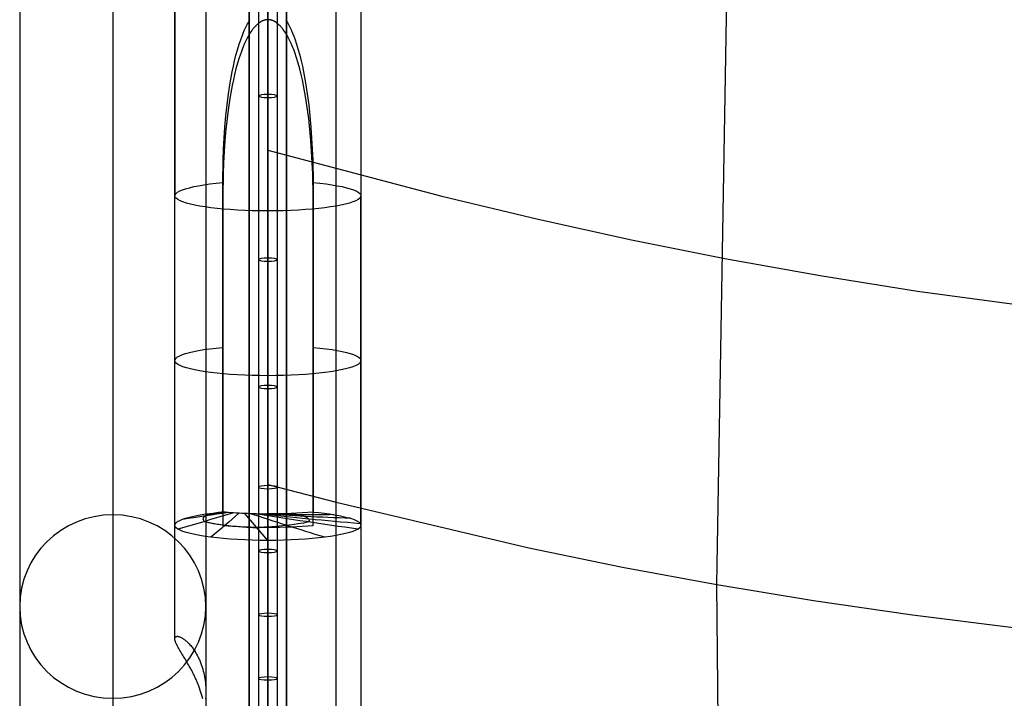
# Model space of a CAD drawing. Extents: x 5734 to 6364, y 72 to 847.
# Tile 2 of 26: x 5734 to 5893, y 172 to 281. Entities that reach past the tile are written whole.
import ezdxf

# ---------------------------------------------------------------- set-up
doc = ezdxf.new("R2010")
doc.units = 0
for name, color, linetype in [('MIDOLLINO', 7, 'CONTINUOUS'), ('PAGLIA', 7, 'CONTINUOUS'), ('PREDEFINITO', 7, 'CONTINUOUS')]:
    doc.layers.add(name, color=color, linetype=linetype)

msp = doc.modelspace()

# ---------------------------------------------------------------- linework, layer by layer
at = {"layer": 'MIDOLLINO'}
for p, q in [((5772.85, 351.2, 284.5), (5772.85, 175.09, 313.51)), ((5774.35, 351.45, 285.98), (5774.35, 175.33, 314.99)), ((5774.35, 350.96, 283.02), (5774.35, 174.84, 312.03)), ((5775.85, 351.2, 284.5), (5775.85, 175.09, 313.51)), ((5772.85, 175.09, 313.51), (5772.86, 163.41, 315.44)), ((5774.35, 175.33, 314.99), (5774.36, 163.66, 316.92)), ((5774.35, 174.84, 312.03), (5774.36, 163.17, 313.96)), ((5775.85, 175.09, 313.51), (5775.86, 163.41, 315.44))]:
    msp.add_line(p, q, dxfattribs=at)
at = {"layer": 'MIDOLLINO', "extrusion": (9.73048e-05, 0.986695, -0.162583)}
msp.add_circle((-5774.33, 337.9, 217.54), 1.5, dxfattribs=at)
at = {"layer": 'MIDOLLINO', "extrusion": (0.000243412, 0.986682, -0.162661)}
msp.add_circle((-5774.29, 338.06, 191.61), 1.5, dxfattribs=at)
at = {"layer": 'MIDOLLINO', "extrusion": (3.90001e-05, 0.986696, -0.162576)}
msp.add_circle((-5774.34, 337.85, 169.65), 1.5, dxfattribs=at)
at = {"layer": 'MIDOLLINO', "extrusion": (-0.00024423, 0.986725, -0.162401)}
msp.add_circle((-5774.4, 337.55, 151.7), 1.5, dxfattribs=at)
at = {"layer": 'MIDOLLINO', "extrusion": (-0.000189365, 0.986731, -0.162363)}
msp.add_circle((-5774.39, 337.59, 141.6), 1.5, dxfattribs=at)
at = {"layer": 'MIDOLLINO', "extrusion": (-6.56674e-06, 0.98671, -0.162494)}
msp.add_circle((-5774.36, 337.79, 132.18), 1.5, dxfattribs=at)
at = {"layer": 'MIDOLLINO', "extrusion": (6.0626e-06, 0.986658, -0.162804)}
msp.add_circle((-5774.35, 337.84, 121.74), 1.5, dxfattribs=at)
at = {"layer": 'PAGLIA', "color": 2}
for p, q in [((5774.36, 163.41, 315.44), (5774.35, 539.04, 253.55)), ((5785.36, 124.82, 321.8), (5785.39, 539.04, 253.55)), ((5846.71, 190.23, 309.93), (5851.49, 469.92, 264.6)), ((5774.36, 260.29, 299.47), (5802.38, 252.86, 300.17)), ((5802.38, 252.86, 300.17), (5817.89, 249.13, 300.54)), ((5817.89, 249.13, 300.54), (5832.96, 245.81, 300.87)), ((5832.96, 245.81, 300.87), (5848, 242.82, 301.17)), ((5848, 242.82, 301.17), (5863.34, 240.07, 301.46)), ((5863.34, 240.07, 301.46), (5879.02, 237.55, 301.72)), ((5879.02, 237.55, 301.72), (5911.26, 233.23, 302.18)), ((5774.35, 206.35, 308.36), (5785.38, 203.5, 308.62)), ((5785.38, 203.5, 308.62), (5816.42, 196.16, 309.32)), ((5816.42, 196.16, 309.32), (5831.5, 193.05, 309.63)), ((5831.5, 193.05, 309.63), (5846.71, 190.23, 309.93)), ((5846.96, 165.45, 314.17), (5846.71, 190.23, 309.93)), ((5846.71, 190.23, 309.93), (5862.29, 187.66, 310.2)), ((5862.29, 187.66, 310.2), (5878.25, 185.36, 310.44)), ((5878.25, 185.36, 310.44), (5894.52, 183.31, 310.66))]:
    msp.add_line(p, q, dxfattribs=at)
at = {"layer": 'PREDEFINITO', "color": 59}
for p, q in [((5771.35, 163.36, 315.14), (5771.35, 538.99, 253.25)), ((5771.35, 538.99, 253.25), (5771.35, 163.36, 315.14)), ((5771.35, 163.36, 315.14), (5771.35, 538.99, 253.25)), ((5777.35, 538.99, 253.25), (5777.35, 163.36, 315.14)), ((5777.35, 163.36, 315.14), (5777.35, 538.99, 253.25)), ((5777.35, 538.99, 253.25), (5777.35, 163.36, 315.14)), ((5759.35, 181.48, 297.26), (5759.35, 536.6, 238.74)), ((5771.35, 162.06, 307.25), (5771.35, 537.69, 245.35)), ((5777.35, 162.06, 307.25), (5777.35, 537.69, 245.35)), ((5789.35, 536.6, 238.74), (5789.35, 160.97, 300.64)), ((5774.35, 281.32, 265.61), (5774.35, 534.17, 223.94)), ((5774.35, 534.17, 223.94), (5774.35, 281.32, 265.61)), ((5771.08, 280.66, 267.68), (5771.2, 280.88, 267.62)), ((5771.2, 280.88, 267.62), (5771.33, 281.1, 267.56)), ((5771.33, 281.1, 267.56), (5771.46, 281.32, 267.49)), ((5773.06, 280.89, 265.73), (5772.98, 280.84, 265.75)), ((5773.14, 280.95, 265.72), (5773.06, 280.89, 265.73)), ((5773.19, 280.98, 265.71), (5773.14, 280.95, 265.72)), ((5773.24, 281, 265.7), (5773.19, 280.98, 265.71)), ((5773.28, 281.03, 265.69), (5773.24, 281, 265.7)), ((5773.34, 281.06, 265.68), (5773.28, 281.03, 265.69)), ((5773.39, 281.08, 265.68), (5773.34, 281.06, 265.68)), ((5773.45, 281.11, 265.67), (5773.39, 281.08, 265.68)), ((5773.51, 281.14, 265.66), (5773.45, 281.11, 265.67)), ((5773.58, 281.17, 265.65), (5773.51, 281.14, 265.66)), ((5773.61, 281.18, 265.65), (5773.58, 281.17, 265.65)), ((5773.65, 281.19, 265.64), (5773.61, 281.18, 265.65)), ((5773.69, 281.21, 265.64), (5773.65, 281.19, 265.64)), ((5773.73, 281.22, 265.63), (5773.69, 281.21, 265.64)), ((5773.77, 281.23, 265.63), (5773.73, 281.22, 265.63)), ((5773.82, 281.25, 265.63), (5773.77, 281.23, 265.63)), ((5773.87, 281.26, 265.62), (5773.82, 281.25, 265.63)), ((5773.93, 281.27, 265.62), (5773.87, 281.26, 265.62)), ((5773.96, 281.28, 265.62), (5773.93, 281.27, 265.62)), ((5774, 281.29, 265.62), (5773.96, 281.28, 265.62)), ((5774.03, 281.29, 265.61), (5774, 281.29, 265.62)), ((5774.08, 281.3, 265.61), (5774.03, 281.29, 265.61)), ((5774.35, 281.32, 265.61), (5774.08, 281.3, 265.61)), ((5774.63, 281.3, 265.61), (5774.35, 281.32, 265.61)), ((5774.67, 281.29, 265.61), (5774.63, 281.3, 265.61)), ((5774.71, 281.29, 265.62), (5774.67, 281.29, 265.61)), ((5774.74, 281.28, 265.62), (5774.71, 281.29, 265.62)), ((5774.77, 281.27, 265.62), (5774.74, 281.28, 265.62)), ((5774.83, 281.26, 265.62), (5774.77, 281.27, 265.62)), ((5774.88, 281.25, 265.63), (5774.83, 281.26, 265.62)), ((5774.93, 281.23, 265.63), (5774.88, 281.25, 265.63)), ((5774.98, 281.22, 265.64), (5774.93, 281.23, 265.63)), ((5775.02, 281.21, 265.64), (5774.98, 281.22, 265.64)), ((5775.06, 281.19, 265.64), (5775.02, 281.21, 265.64)), ((5775.09, 281.18, 265.65), (5775.06, 281.19, 265.64)), ((5775.13, 281.17, 265.65), (5775.09, 281.18, 265.65)), ((5775.2, 281.14, 265.66), (5775.13, 281.17, 265.65)), ((5775.26, 281.11, 265.67), (5775.2, 281.14, 265.66)), ((5775.32, 281.08, 265.68), (5775.26, 281.11, 265.67)), ((5775.37, 281.06, 265.68), (5775.32, 281.08, 265.68)), ((5775.42, 281.03, 265.69), (5775.37, 281.06, 265.68)), ((5775.47, 281, 265.7), (5775.42, 281.03, 265.69)), ((5775.52, 280.98, 265.71), (5775.47, 281, 265.7)), ((5775.57, 280.95, 265.72), (5775.52, 280.98, 265.71)), ((5775.65, 280.89, 265.73), (5775.57, 280.95, 265.72)), ((5775.73, 280.84, 265.75), (5775.65, 280.89, 265.73)), ((5777.24, 281.32, 267.49), (5777.37, 281.1, 267.56)), ((5777.37, 281.1, 267.56), (5777.5, 280.88, 267.62)), ((5777.5, 280.88, 267.62), (5777.62, 280.66, 267.68)), ((5770.36, 279.12, 268.12), (5770.55, 279.56, 267.99)), ((5770.55, 279.56, 267.99), (5770.75, 280, 267.87)), ((5770.75, 280, 267.87), (5770.97, 280.44, 267.74)), ((5770.97, 280.44, 267.74), (5771.08, 280.66, 267.68)), ((5771.6, 279.35, 266.19), (5771.46, 279.13, 266.25)), ((5771.75, 279.57, 266.12), (5771.6, 279.35, 266.19)), ((5771.83, 279.68, 266.09), (5771.75, 279.57, 266.12)), ((5771.92, 279.79, 266.06), (5771.83, 279.68, 266.09)), ((5772, 279.9, 266.03), (5771.92, 279.79, 266.06)), ((5772.09, 280.01, 265.99), (5772, 279.9, 266.03)), ((5772.19, 280.12, 265.96), (5772.09, 280.01, 265.99)), ((5772.29, 280.23, 265.93), (5772.19, 280.12, 265.96)), ((5772.39, 280.34, 265.9), (5772.29, 280.23, 265.93)), ((5772.51, 280.45, 265.86), (5772.39, 280.34, 265.9)), ((5772.63, 280.56, 265.83), (5772.51, 280.45, 265.86)), ((5772.69, 280.62, 265.81), (5772.63, 280.56, 265.83)), ((5772.76, 280.67, 265.8), (5772.69, 280.62, 265.81)), ((5772.83, 280.73, 265.78), (5772.76, 280.67, 265.8)), ((5772.9, 280.78, 265.77), (5772.83, 280.73, 265.78)), ((5772.98, 280.84, 265.75), (5772.9, 280.78, 265.77)), ((5775.81, 280.78, 265.77), (5775.73, 280.84, 265.75)), ((5775.88, 280.73, 265.78), (5775.81, 280.78, 265.77)), ((5775.95, 280.67, 265.8), (5775.88, 280.73, 265.78)), ((5776.01, 280.62, 265.81), (5775.95, 280.67, 265.8)), ((5776.07, 280.56, 265.83), (5776.01, 280.62, 265.81)), ((5776.19, 280.45, 265.86), (5776.07, 280.56, 265.83)), ((5776.31, 280.34, 265.9), (5776.19, 280.45, 265.86)), ((5776.41, 280.23, 265.93), (5776.31, 280.34, 265.9)), ((5776.51, 280.12, 265.96), (5776.41, 280.23, 265.93)), ((5776.61, 280.01, 265.99), (5776.51, 280.12, 265.96)), ((5776.7, 279.9, 266.03), (5776.61, 280.01, 265.99)), ((5776.78, 279.79, 266.06), (5776.7, 279.9, 266.03)), ((5776.94, 279.57, 266.12), (5776.78, 279.79, 266.06)), ((5777.1, 279.35, 266.19), (5776.94, 279.57, 266.12)), ((5777.24, 279.13, 266.25), (5777.1, 279.35, 266.19)), ((5777.62, 280.66, 267.68), (5777.74, 280.44, 267.74)), ((5777.74, 280.44, 267.74), (5777.95, 280, 267.87)), ((5777.95, 280, 267.87), (5778.15, 279.56, 267.99)), ((5778.15, 279.56, 267.99), (5778.34, 279.12, 268.12)), ((5769.73, 277.35, 268.6), (5769.87, 277.79, 268.48)), ((5769.87, 277.79, 268.48), (5770.02, 278.23, 268.36)), ((5770.02, 278.23, 268.36), (5770.19, 278.68, 268.24)), ((5770.19, 278.68, 268.24), (5770.36, 279.12, 268.12)), ((5770.75, 277.81, 266.63), (5770.55, 277.37, 266.75)), ((5770.97, 278.25, 266.5), (5770.75, 277.81, 266.63)), ((5771.08, 278.47, 266.44), (5770.97, 278.25, 266.5)), ((5771.2, 278.69, 266.38), (5771.08, 278.47, 266.44)), ((5771.33, 278.91, 266.31), (5771.2, 278.69, 266.38)), ((5771.46, 279.13, 266.25), (5771.33, 278.91, 266.31)), ((5777.37, 278.91, 266.31), (5777.24, 279.13, 266.25)), ((5777.5, 278.69, 266.38), (5777.37, 278.91, 266.31)), ((5777.62, 278.47, 266.44), (5777.5, 278.69, 266.38)), ((5777.74, 278.25, 266.5), (5777.62, 278.47, 266.44)), ((5777.95, 277.81, 266.63), (5777.74, 278.25, 266.5)), ((5778.15, 277.37, 266.75), (5777.95, 277.81, 266.63)), ((5778.34, 279.12, 268.12), (5778.51, 278.68, 268.24)), ((5778.51, 278.68, 268.24), (5778.67, 278.23, 268.36)), ((5778.67, 278.23, 268.36), (5778.97, 277.35, 268.6)), ((5769.21, 275.58, 269.07), (5769.46, 276.47, 268.84)), ((5769.46, 276.47, 268.84), (5769.73, 277.35, 268.6)), ((5770.19, 276.49, 267), (5770.02, 276.04, 267.12)), ((5770.36, 276.93, 266.88), (5770.19, 276.49, 267)), ((5770.55, 277.37, 266.75), (5770.36, 276.93, 266.88)), ((5778.34, 276.93, 266.88), (5778.15, 277.37, 266.75)), ((5778.51, 276.49, 267), (5778.34, 276.93, 266.88)), ((5778.67, 276.04, 267.12), (5778.51, 276.49, 267)), ((5778.97, 277.35, 268.6), (5779.24, 276.47, 268.84)), ((5779.24, 276.47, 268.84), (5779.49, 275.58, 269.07)), ((5768.79, 273.81, 269.53), (5768.99, 274.69, 269.3)), ((5768.99, 274.69, 269.3), (5769.21, 275.58, 269.07)), ((5769.73, 275.16, 267.36), (5769.46, 274.28, 267.6)), ((5769.87, 275.6, 267.24), (5769.73, 275.16, 267.36)), ((5770.02, 276.04, 267.12), (5769.87, 275.6, 267.24)), ((5778.97, 275.16, 267.36), (5778.67, 276.04, 267.12)), ((5779.24, 274.28, 267.6), (5778.97, 275.16, 267.36)), ((5779.49, 275.58, 269.07), (5779.71, 274.69, 269.3)), ((5779.71, 274.69, 269.3), (5779.91, 273.81, 269.53)), ((5768.61, 272.92, 269.75), (5768.79, 273.81, 269.53)), ((5769.21, 273.39, 267.83), (5768.99, 272.5, 268.06)), ((5769.46, 274.28, 267.6), (5769.21, 273.39, 267.83)), ((5779.49, 273.39, 267.83), (5779.24, 274.28, 267.6)), ((5779.71, 272.5, 268.06), (5779.49, 273.39, 267.83)), ((5779.91, 273.81, 269.53), (5780.1, 272.92, 269.75)), ((5768.28, 271.14, 270.19), (5768.61, 272.92, 269.75)), ((5768.79, 271.62, 268.29), (5768.61, 270.73, 268.51)), ((5768.99, 272.5, 268.06), (5768.79, 271.62, 268.29)), ((5779.91, 271.62, 268.29), (5779.71, 272.5, 268.06)), ((5780.1, 270.73, 268.51), (5779.91, 271.62, 268.29)), ((5780.1, 272.92, 269.75), (5780.42, 271.14, 270.18)), ((5768.01, 269.37, 270.61), (5768.28, 271.14, 270.19)), ((5768.61, 270.73, 268.51), (5768.28, 268.95, 268.94)), ((5780.42, 268.95, 268.94), (5780.1, 270.73, 268.51)), ((5780.42, 271.14, 270.18), (5780.7, 269.37, 270.6)), ((5767.77, 267.58, 271.01), (5768.01, 269.37, 270.61)), ((5768.28, 268.95, 268.94), (5768.01, 267.18, 269.36)), ((5780.7, 267.18, 269.36), (5780.42, 268.95, 268.94)), ((5780.7, 269.37, 270.6), (5780.93, 267.58, 271.01)), ((5767.58, 265.8, 271.4), (5767.77, 267.58, 271.01)), ((5768.01, 267.18, 269.36), (5767.77, 265.39, 269.77)), ((5780.93, 265.39, 269.77), (5780.7, 267.18, 269.36)), ((5780.93, 267.58, 271.01), (5781.12, 265.8, 271.4)), ((5767.43, 264.01, 271.78), (5767.58, 265.8, 271.4)), ((5767.77, 265.39, 269.77), (5767.58, 263.61, 270.16)), ((5781.12, 263.61, 270.16), (5780.93, 265.39, 269.77)), ((5781.12, 265.8, 271.4), (5781.28, 264.01, 271.78)), ((5767.3, 262.23, 272.14), (5767.43, 264.01, 271.78)), ((5767.58, 263.61, 270.16), (5767.43, 261.82, 270.54)), ((5781.28, 261.82, 270.53), (5781.12, 263.61, 270.16)), ((5781.28, 264.01, 271.78), (5781.4, 262.23, 272.14)), ((5767.2, 260.44, 272.49), (5767.3, 262.23, 272.14)), ((5767.43, 261.82, 270.54), (5767.3, 260.04, 270.9)), ((5781.4, 260.04, 270.9), (5781.28, 261.82, 270.53)), ((5781.4, 262.23, 272.14), (5781.5, 260.44, 272.49)), ((5767.14, 258.64, 272.82), (5767.2, 260.44, 272.49)), ((5781.5, 260.44, 272.49), (5781.57, 258.64, 272.82)), ((5767.3, 260.04, 270.9), (5767.2, 258.25, 271.24)), ((5781.5, 258.25, 271.24), (5781.4, 260.04, 270.9)), ((5767.08, 255.05, 273.44), (5767.14, 258.64, 272.82)), ((5767.2, 258.25, 271.24), (5767.14, 256.45, 271.58)), ((5781.57, 256.45, 271.58), (5781.5, 258.25, 271.24)), ((5781.57, 258.64, 272.82), (5781.62, 255.05, 273.44)), ((5767.14, 256.45, 271.58), (5767.08, 252.86, 272.2)), ((5781.62, 252.86, 272.2), (5781.57, 256.45, 271.58)), ((5767.09, 201.91, 282.19), (5767.08, 255.05, 273.44)), ((5781.62, 255.05, 273.44), (5781.62, 201.91, 282.19)), ((5759.35, 199.78, 269.25), (5759.35, 252.92, 260.49)), ((5767.08, 252.86, 272.2), (5767.09, 199.72, 280.95)), ((5781.62, 199.72, 280.95), (5781.62, 252.86, 272.2)), ((5789.35, 199.78, 269.25), (5789.35, 252.92, 260.49)), ((5774.35, 197.34, 254.44), (5774.35, 250.48, 245.69)), ((5764.93, 201.53, 279.84), (5764.86, 201.5, 279.7)), ((5765.01, 201.55, 279.97), (5764.93, 201.53, 279.84)), ((5765.08, 201.57, 280.1), (5765.01, 201.55, 279.97)), ((5765.16, 201.59, 280.23), (5765.08, 201.57, 280.1)), ((5765.25, 201.61, 280.35), (5765.16, 201.59, 280.23)), ((5765.33, 201.63, 280.47), (5765.25, 201.61, 280.35)), ((5765.42, 201.65, 280.59), (5765.33, 201.63, 280.47)), ((5765.51, 201.67, 280.71), (5765.42, 201.65, 280.59)), ((5765.6, 201.69, 280.83), (5765.51, 201.67, 280.71)), ((5765.69, 201.71, 280.94), (5765.6, 201.69, 280.83)), ((5765.79, 201.73, 281.05), (5765.69, 201.71, 280.94)), ((5765.89, 201.74, 281.16), (5765.79, 201.73, 281.05)), ((5765.99, 201.76, 281.27), (5765.89, 201.74, 281.16)), ((5766.09, 201.78, 281.37), (5765.99, 201.76, 281.27)), ((5766.19, 201.8, 281.47), (5766.09, 201.78, 281.37)), ((5766.3, 201.81, 281.57), (5766.19, 201.8, 281.47)), ((5766.41, 201.83, 281.67), (5766.3, 201.81, 281.57)), ((5766.52, 201.84, 281.76), (5766.41, 201.83, 281.67)), ((5766.63, 201.86, 281.85), (5766.52, 201.84, 281.76)), ((5766.74, 201.87, 281.94), (5766.63, 201.86, 281.85)), ((5766.85, 201.89, 282.03), (5766.74, 201.87, 281.94)), ((5766.97, 201.9, 282.11), (5766.85, 201.89, 282.03)), ((5767.09, 201.91, 282.19), (5766.97, 201.9, 282.11)), ((5774.35, 197.34, 254.44), (5770.61, 201.69, 280.82)), ((5772.47, 201.63, 280.47), (5773.51, 201.61, 280.37)), ((5773.51, 201.61, 280.37), (5774.35, 201.61, 280.34)), ((5763.9, 200.86, 275.82), (5763.89, 200.81, 275.48)), ((5763.89, 200.81, 275.48), (5763.9, 200.75, 275.13)), ((5763.91, 200.92, 276.16), (5763.9, 200.86, 275.82)), ((5763.9, 200.75, 275.13), (5763.92, 200.69, 274.79)), ((5763.93, 200.98, 276.5), (5763.91, 200.92, 276.16)), ((5763.92, 200.69, 274.79), (5763.95, 200.64, 274.44)), ((5763.97, 201.03, 276.83), (5763.93, 200.98, 276.5)), ((5763.95, 200.64, 274.44), (5763.99, 200.58, 274.09)), ((5764.02, 201.08, 277.16), (5763.97, 201.03, 276.83)), ((5763.99, 200.58, 274.09), (5764.03, 200.52, 273.74)), ((5764.05, 201.11, 277.32), (5764.02, 201.08, 277.16)), ((5764.03, 200.52, 273.74), (5764.09, 200.46, 273.39)), ((5764.08, 201.14, 277.48), (5764.05, 201.11, 277.32)), ((5764.11, 201.16, 277.64), (5764.08, 201.14, 277.48)), ((5764.09, 200.46, 273.39), (5764.16, 200.41, 273.04)), ((5764.15, 201.19, 277.8), (5764.11, 201.16, 277.64)), ((5764.18, 201.22, 277.95), (5764.15, 201.19, 277.8)), ((5764.16, 200.41, 273.04), (5764.3, 200.37, 272.8)), ((5764.23, 201.24, 278.11), (5764.18, 201.22, 277.95)), ((5764.27, 201.27, 278.26), (5764.23, 201.24, 278.11)), ((5764.32, 201.29, 278.41), (5764.27, 201.27, 278.26)), ((5764.3, 200.37, 272.8), (5764.45, 200.33, 272.55)), ((5764.37, 201.32, 278.56), (5764.32, 201.29, 278.41)), ((5764.42, 201.34, 278.71), (5764.37, 201.32, 278.56)), ((5764.47, 201.37, 278.86), (5764.42, 201.34, 278.71)), ((5764.45, 200.33, 272.55), (5764.6, 200.29, 272.3)), ((5764.53, 201.39, 279.01), (5764.47, 201.37, 278.86)), ((5764.59, 201.41, 279.15), (5764.53, 201.39, 279.01)), ((5764.65, 201.44, 279.29), (5764.59, 201.41, 279.15)), ((5764.6, 200.29, 272.3), (5764.77, 200.25, 272.06)), ((5764.72, 201.46, 279.43), (5764.65, 201.44, 279.29)), ((5764.79, 201.48, 279.57), (5764.72, 201.46, 279.43)), ((5764.77, 200.25, 272.06), (5764.95, 200.21, 271.82)), ((5764.86, 201.5, 279.7), (5764.79, 201.48, 279.57)), ((5764.95, 200.21, 271.82), (5765.13, 200.17, 271.58)), ((5765.13, 200.17, 271.58), (5765.33, 200.13, 271.34)), ((5765.33, 200.13, 271.34), (5765.54, 200.09, 271.1)), ((5765.54, 200.09, 271.1), (5765.75, 200.05, 270.87)), ((5765.75, 200.05, 270.87), (5765.98, 200.01, 270.64)), ((5765.98, 200.01, 270.64), (5766.21, 199.97, 270.42)), ((5766.21, 199.97, 270.42), (5766.45, 199.94, 270.19)), ((5766.45, 199.94, 270.19), (5766.7, 199.9, 269.98)), ((5766.7, 199.9, 269.98), (5766.96, 199.87, 269.76)), ((5766.96, 199.87, 269.76), (5767.23, 199.83, 269.56)), ((5767.23, 199.83, 269.56), (5767.5, 199.8, 269.35)), ((5767.5, 199.8, 269.35), (5767.78, 199.77, 269.16)), ((5767.78, 199.77, 269.16), (5768.07, 199.74, 268.96)), ((5768.07, 199.74, 268.96), (5768.37, 199.7, 268.78)), ((5768.37, 199.7, 268.78), (5768.67, 199.67, 268.6)), ((5768.67, 199.67, 268.6), (5768.97, 199.65, 268.43)), ((5768.97, 199.65, 268.43), (5769.28, 199.62, 268.26)), ((5769.28, 199.62, 268.26), (5769.6, 199.59, 268.1)), ((5769.6, 199.59, 268.1), (5769.92, 199.57, 267.95)), ((5769.92, 199.57, 267.95), (5770.24, 199.54, 267.8)), ((5770.24, 199.54, 267.8), (5770.57, 199.52, 267.66)), ((5770.57, 199.52, 267.66), (5770.9, 199.5, 267.53)), ((5770.9, 199.5, 267.53), (5771.23, 199.48, 267.4)), ((5771.23, 199.48, 267.4), (5771.56, 199.46, 267.29)), ((5771.56, 199.46, 267.29), (5771.9, 199.44, 267.18)), ((5771.9, 199.44, 267.18), (5772.23, 199.42, 267.07)), ((5772.23, 199.42, 267.07), (5772.57, 199.41, 266.98)), ((5774.35, 158.54, 285.84), (5774.35, 199.42, 279.1)), ((5774.35, 158.54, 285.84), (5774.35, 199.42, 279.1)), ((5774.35, 199.42, 279.1), (5774.35, 158.54, 285.84)), ((5759.35, 181.51, 297.42), (5759.36, 181.56, 297.66)), ((5759.35, 181.46, 297.19), (5759.35, 181.51, 297.42)), ((5759.35, 181.41, 296.97), (5759.35, 181.46, 297.19)), ((5759.36, 181.36, 296.78), (5759.35, 181.41, 296.97)), ((5759.36, 181.56, 297.66), (5759.37, 181.61, 297.92)), ((5759.37, 181.27, 296.44), (5759.36, 181.36, 296.78)), ((5759.37, 181.61, 297.92), (5759.38, 181.66, 298.18)), ((5759.39, 181.19, 296.15), (5759.37, 181.27, 296.44)), ((5759.38, 181.66, 298.18), (5759.4, 181.71, 298.46)), ((5759.42, 181.11, 295.89), (5759.39, 181.19, 296.15)), ((5759.4, 181.71, 298.46), (5759.42, 181.74, 298.72)), ((5759.42, 181.74, 298.72), (5759.45, 181.78, 298.97)), ((5759.44, 181.03, 295.65), (5759.42, 181.11, 295.89)), ((5759.47, 180.96, 295.44), (5759.44, 181.03, 295.65)), ((5759.45, 181.78, 298.97), (5759.48, 181.8, 299.2)), ((5759.53, 180.81, 295.05), (5759.47, 180.96, 295.44)), ((5759.48, 181.8, 299.2), (5759.51, 181.82, 299.41)), ((5759.51, 181.82, 299.41), (5759.54, 181.84, 299.61)), ((5759.54, 181.84, 299.61), (5759.6, 181.86, 299.95)), ((5759.6, 181.86, 299.95), (5759.66, 181.87, 300.25)), ((5759.66, 181.87, 300.25), (5759.71, 181.88, 300.51)), ((5759.71, 181.88, 300.51), (5759.77, 181.88, 300.74)), ((5759.77, 181.88, 300.74), (5759.82, 181.87, 300.96)), ((5759.82, 181.87, 300.96), (5759.87, 181.87, 301.16)), ((5759.87, 181.87, 301.16), (5759.92, 181.86, 301.34)), ((5759.92, 181.86, 301.34), (5759.97, 181.85, 301.52)), ((5759.97, 181.85, 301.52), (5760.02, 181.84, 301.68)), ((5760.02, 181.84, 301.68), (5760.11, 181.81, 301.99)), ((5760.11, 181.81, 301.99), (5760.2, 181.77, 302.26)), ((5760.2, 181.77, 302.26), (5760.29, 181.73, 302.52)), ((5760.29, 181.73, 302.52), (5760.38, 181.69, 302.76)), ((5760.38, 181.69, 302.76), (5760.47, 181.65, 302.98)), ((5760.47, 181.65, 302.98), (5760.55, 181.6, 303.19)), ((5760.55, 181.6, 303.19), (5760.63, 181.55, 303.39)), ((5760.63, 181.55, 303.39), (5760.71, 181.5, 303.58)), ((5760.71, 181.5, 303.58), (5760.79, 181.44, 303.76)), ((5760.79, 181.44, 303.76), (5760.86, 181.39, 303.93)), ((5760.86, 181.39, 303.93), (5760.94, 181.34, 304.09)), ((5760.94, 181.34, 304.09), (5761.01, 181.28, 304.24)), ((5761.01, 181.28, 304.24), (5761.08, 181.22, 304.39)), ((5761.08, 181.22, 304.39), (5761.15, 181.16, 304.54)), ((5761.15, 181.16, 304.54), (5761.22, 181.1, 304.68)), ((5761.22, 181.1, 304.68), (5761.29, 181.04, 304.81)), ((5761.29, 181.04, 304.81), (5761.42, 180.92, 305.06)), ((5761.42, 180.92, 305.06), (5761.55, 180.79, 305.3)), ((5759.59, 180.68, 294.71), (5759.53, 180.81, 295.05)), ((5759.65, 180.55, 294.4), (5759.59, 180.68, 294.71)), ((5759.71, 180.42, 294.11), (5759.65, 180.55, 294.4)), ((5759.78, 180.3, 293.85), (5759.71, 180.42, 294.11)), ((5759.84, 180.18, 293.61), (5759.78, 180.3, 293.85)), ((5759.91, 180.06, 293.38), (5759.84, 180.18, 293.61)), ((5759.98, 179.94, 293.16), (5759.91, 180.06, 293.38)), ((5760.04, 179.83, 292.96), (5759.98, 179.94, 293.16)), ((5760.11, 179.71, 292.77), (5760.04, 179.83, 292.96)), ((5760.18, 179.6, 292.59), (5760.11, 179.71, 292.77)), ((5760.31, 179.38, 292.26), (5760.18, 179.6, 292.59)), ((5760.37, 179.27, 292.1), (5760.31, 179.38, 292.26)), ((5761.55, 180.79, 305.3), (5761.67, 180.66, 305.52)), ((5761.67, 180.66, 305.52), (5761.79, 180.53, 305.73)), ((5761.79, 180.53, 305.73), (5761.91, 180.4, 305.92)), ((5761.91, 180.4, 305.92), (5762.02, 180.26, 306.11)), ((5762.02, 180.26, 306.11), (5762.12, 180.13, 306.29)), ((5762.12, 180.13, 306.29), (5762.23, 179.99, 306.46)), ((5762.23, 179.99, 306.46), (5762.33, 179.85, 306.62)), ((5762.33, 179.85, 306.62), (5762.43, 179.71, 306.77)), ((5762.43, 179.71, 306.77), (5762.52, 179.57, 306.92)), ((5762.52, 179.57, 306.92), (5762.61, 179.43, 307.06)), ((5762.61, 179.43, 307.06), (5762.7, 179.28, 307.2)), ((5760.44, 179.17, 291.95), (5760.37, 179.27, 292.1)), ((5760.5, 179.06, 291.81), (5760.44, 179.17, 291.95)), ((5760.63, 178.85, 291.55), (5760.5, 179.06, 291.81)), ((5760.76, 178.65, 291.3), (5760.63, 178.85, 291.55)), ((5760.88, 178.45, 291.07), (5760.76, 178.65, 291.3)), ((5761, 178.25, 290.86), (5760.88, 178.45, 291.07)), ((5761.12, 178.05, 290.66), (5761, 178.25, 290.86)), ((5761.24, 177.85, 290.48), (5761.12, 178.05, 290.66)), ((5761.35, 177.66, 290.3), (5761.24, 177.85, 290.48)), ((5762.7, 179.28, 307.2), (5762.79, 179.14, 307.33)), ((5762.79, 179.14, 307.33), (5762.87, 179, 307.45)), ((5762.87, 179, 307.45), (5762.95, 178.85, 307.57)), ((5762.95, 178.85, 307.57), (5763.03, 178.7, 307.69)), ((5763.03, 178.7, 307.69), (5763.1, 178.55, 307.8)), ((5763.1, 178.55, 307.8), (5763.17, 178.41, 307.9)), ((5763.17, 178.41, 307.9), (5763.24, 178.26, 308.01)), ((5763.24, 178.26, 308.01), (5763.31, 178.11, 308.11)), ((5763.31, 178.11, 308.11), (5763.38, 177.96, 308.2)), ((5763.38, 177.96, 308.2), (5763.44, 177.81, 308.29)), ((5763.44, 177.81, 308.29), (5763.5, 177.66, 308.38)), ((5761.46, 177.47, 290.14), (5761.35, 177.66, 290.3)), ((5761.57, 177.28, 289.99), (5761.46, 177.47, 290.14)), ((5761.68, 177.09, 289.85), (5761.57, 177.28, 289.99)), ((5761.78, 176.9, 289.71), (5761.68, 177.09, 289.85)), ((5761.89, 176.72, 289.59), (5761.78, 176.9, 289.71)), ((5761.99, 176.53, 289.47), (5761.89, 176.72, 289.59)), ((5762.08, 176.35, 289.36), (5761.99, 176.53, 289.47)), ((5762.18, 176.16, 289.25), (5762.08, 176.35, 289.36)), ((5762.27, 175.98, 289.15), (5762.18, 176.16, 289.25)), ((5763.5, 177.66, 308.38), (5763.56, 177.51, 308.47)), ((5763.56, 177.51, 308.47), (5763.61, 177.35, 308.55)), ((5763.61, 177.35, 308.55), (5763.66, 177.2, 308.63)), ((5763.66, 177.2, 308.63), (5763.72, 177.05, 308.71)), ((5763.72, 177.05, 308.71), (5763.76, 176.89, 308.79)), ((5763.76, 176.89, 308.79), (5763.86, 176.59, 308.93)), ((5763.86, 176.59, 308.93), (5763.94, 176.28, 309.06)), ((5763.94, 176.28, 309.06), (5764.01, 175.97, 309.18)), ((5762.36, 175.8, 289.06), (5762.27, 175.98, 289.15)), ((5762.45, 175.62, 288.97), (5762.36, 175.8, 289.06)), ((5762.54, 175.44, 288.89), (5762.45, 175.62, 288.97)), ((5762.62, 175.26, 288.81), (5762.54, 175.44, 288.89)), ((5762.7, 175.09, 288.73), (5762.62, 175.26, 288.81)), ((5762.78, 174.91, 288.67), (5762.7, 175.09, 288.73)), ((5762.86, 174.73, 288.6), (5762.78, 174.91, 288.67)), ((5762.93, 174.56, 288.54), (5762.86, 174.73, 288.6)), ((5763.01, 174.38, 288.48), (5762.93, 174.56, 288.54)), ((5764.01, 175.97, 309.18), (5764.08, 175.65, 309.3)), ((5764.08, 175.65, 309.3), (5764.14, 175.34, 309.41)), ((5764.14, 175.34, 309.41), (5764.19, 175.02, 309.51)), ((5764.19, 175.02, 309.51), (5764.24, 174.71, 309.6)), ((5764.24, 174.71, 309.6), (5764.28, 174.39, 309.69)), ((5763.08, 174.21, 288.43), (5763.01, 174.38, 288.48)), ((5763.15, 174.03, 288.38), (5763.08, 174.21, 288.43)), ((5763.21, 173.86, 288.33), (5763.15, 174.03, 288.38)), ((5763.34, 173.51, 288.25), (5763.21, 173.86, 288.33)), ((5763.46, 173.17, 288.17), (5763.34, 173.51, 288.25)), ((5763.57, 172.83, 288.11), (5763.46, 173.17, 288.17)), ((5764.28, 174.39, 309.69), (5764.31, 174.07, 309.77)), ((5764.31, 174.07, 309.77), (5764.33, 173.75, 309.84)), ((5764.33, 173.75, 309.84), (5764.34, 173.43, 309.91)), ((5764.34, 173.43, 309.91), (5764.35, 173.11, 309.97)), ((5764.35, 173.11, 309.97), (5764.35, 172.79, 310.02)), ((5763.67, 172.49, 288.06), (5763.57, 172.83, 288.11)), ((5763.77, 172.15, 288.02), (5763.67, 172.49, 288.06)), ((5763.86, 171.81, 287.99), (5763.77, 172.15, 288.02)), ((5764.33, 172.14, 310.11), (5764.31, 171.81, 310.15)), ((5764.35, 172.46, 310.07), (5764.33, 172.14, 310.11)), ((5764.35, 172.79, 310.02), (5764.35, 172.46, 310.07))]:
    msp.add_line(p, q, dxfattribs=at)
at = {"layer": 'PREDEFINITO', "color": 27}
for p, q in [((5749.35, 201.47, 371.17), (5749.35, 123.74, -95.19)), ((5734.35, 186.68, 373.64), (5734.35, 108.54, -95.19)), ((5764.35, 186.68, 373.64), (5764.35, 108.54, -95.19))]:
    msp.add_line(p, q, dxfattribs=at)
at = {"layer": 'PREDEFINITO', "color": 27, "extrusion": (1, 0, 0)}
for centre, radius in [((334.64, 348.98, 5734.35), 150), ((334.64, 348.98, 5749.35), 135), ((334.64, 348.98, 5764.35), 150)]:
    msp.add_arc(centre, radius, 90, 170.5371, dxfattribs=at)
at = {"layer": 'PREDEFINITO', "color": 27, "extrusion": (1, 1.31607e-14, 1.08507e-14)}
msp.add_arc((334.64, 348.98, 5749.35), 165, 90, 170.5371, dxfattribs=at)
at = {"layer": 'PREDEFINITO', "color": 59, "extrusion": (1, -2.46842e-06, 4.06607e-07)}
for centre, radius in [((236.68, 161.82, 5759.35), 100), ((236.68, 161.82, 5789.35), 100), ((236.68, 161.82, 5774.35), 85)]:
    msp.add_arc(centre, radius, 36.7968, 80.6461, dxfattribs=at)
at = {"layer": 'PREDEFINITO', "color": 59, "extrusion": (2.50169e-06, 0.986703, -0.162533)}
for centre, start, end in [((-5774.35, 298.14, 207.23), 118.9819, 61.0255), ((-5774.35, 298.14, 180.3), 118.9772, 61.0305)]:
    msp.add_arc(centre, 15, start, end, dxfattribs=at)
at = {"layer": 'PREDEFINITO', "color": 59, "extrusion": (2.29348e-06, 0.986703, -0.162533)}
for start, end in [(345.5197, 61.0355), (118.9725, 152.4333), (152.4333, 194.4882), (270.004, 345.5197), (194.4882, 270.004)]:
    msp.add_arc((-5774.35, 298.14, 153.38), 15, start, end, dxfattribs=at)
at = {"layer": 'PREDEFINITO', "color": 59, "extrusion": (3.75784e-06, 0.986703, -0.162533)}
msp.add_arc((-5288.46, 568.32, 153.39), 545.18, 208.2283, 210.1624, dxfattribs=at)
at = {"layer": 'PREDEFINITO', "color": 59, "extrusion": (3.17341e-06, 0.986703, -0.162533)}
msp.add_arc((-5617.23, 467.4, 153.38), 217.31, 226.0941, 228.7297, dxfattribs=at)
at = {"layer": 'PREDEFINITO', "color": 59, "extrusion": (5.50363e-06, 0.986703, -0.162533)}
msp.add_arc((-4590.29, 522.06, 153.4), 1198.29, 190.18681, 191.34771, dxfattribs=at)
at = {"layer": 'PREDEFINITO', "color": 59, "extrusion": (5.08204e-06, 0.986703, -0.162533)}
for centre, radius, start, end in [((-5774.18, 324.09, 153.39), 14.65, 291.5217, 298.95), ((-5774.34, 324.49, 153.39), 15.09, 284.2876, 291.5224), ((-5774.44, 324.89, 153.39), 15.5, 277.2916, 284.2892), ((-5774.35, 322.81, 151.43), 15, 269.9962, 298.9681)]:
    msp.add_arc(centre, radius, start, end, dxfattribs=at)
at = {"layer": 'PREDEFINITO', "color": 59, "extrusion": (-6.25007e-07, 0.986703, -0.162534)}
msp.add_arc((-6423.75, 629.41, 153.36), 726.37, 331.81056, 333.88355, dxfattribs=at)
at = {"layer": 'PREDEFINITO', "color": 59, "extrusion": (6.10435e-07, 0.986703, -0.162534)}
msp.add_arc((-5952.72, 488.46, 153.37), 254, 310.1727, 315.2072, dxfattribs=at)
at = {"layer": 'PREDEFINITO', "color": 59, "extrusion": (7.77535e-07, 0.986703, -0.162534)}
msp.add_arc((-5850.22, 419.79, 153.37), 134.68, 296.9063, 304.9873, dxfattribs=at)
at = {"layer": 'PREDEFINITO', "color": 59, "extrusion": (7.2474e-07, 0.986703, -0.162534)}
msp.add_arc((-5799.71, 369.65, 153.37), 65.69, 280.5826, 293.5091, dxfattribs=at)
at = {"layer": 'PREDEFINITO', "color": 59, "extrusion": (4.14317e-07, 0.986703, -0.162534)}
msp.add_arc((-5781.51, 341.68, 153.37), 33.16, 263.9587, 283.2229, dxfattribs=at)
at = {"layer": 'PREDEFINITO', "color": 59, "extrusion": (-4.69839e-07, 0.986703, -0.162534)}
for centre in [(-5774.35, 324.38, 153.36), (-5774.35, 322.8, 151.4)]:
    msp.add_arc(centre, 15, 241.0399, 270.0038, dxfattribs=at)
at = {"layer": 'PREDEFINITO', "color": 59, "extrusion": (2.56571e-06, 0.986703, -0.162532)}
msp.add_arc((-5774.24, 304.72, 153.38), 6.45, 126.9984, 160.2874, dxfattribs=at)
at = {"layer": 'PREDEFINITO', "color": 27, "extrusion": (7.85602e-13, 0.164409, 0.986392)}
msp.add_arc((-5749.35, -122.71, 399.25), 15, 180, 90, dxfattribs=at)
at = {"layer": 'PREDEFINITO', "color": 59, "extrusion": (2.72199e-06, 0.986703, -0.162533)}
msp.add_arc((-5769.34, 309.59, 153.38), 14.12, 215.2551, 256.7772, dxfattribs=at)
at = {"layer": 'PREDEFINITO', "color": 59, "extrusion": (2.50932e-06, 0.986703, -0.162532)}
msp.add_arc((-5770.4, 303.13, 153.38), 10.6, 159.2064, 189.182, dxfattribs=at)
at = {"layer": 'PREDEFINITO', "color": 27, "extrusion": (7.94324e-13, 0.164409, 0.986392)}
msp.add_arc((-5749.35, -122.71, 399.25), 15, 90, 180, dxfattribs=at)

doc.saveas('drawing.dxf')
